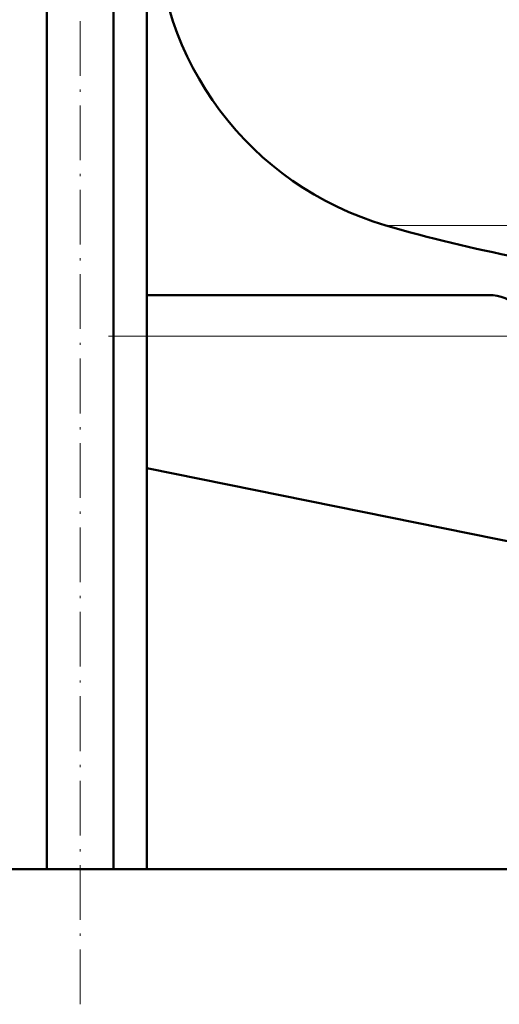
# Model space of a CAD drawing. Extents: x -2065 to 2446, y -2124 to 856.
# Tile 32 of 59: x -23 to 82, y -262 to -46. Entities that reach past the tile are written whole.
import ezdxf

# ---------------------------------------------------------------- set-up
doc = ezdxf.new("R2010")
doc.units = 0
doc.linetypes.add('DASHDOT', pattern=[18.5, 12, -3, 0.5, -3])

msp = doc.modelspace()

# ---------------------------------------------------------------- linework, layer by layer
at = {"color": 7, "linetype": 'DASHDOT', "lineweight": 18}
for p, q in [((-10.1, -261.99), (-10.1, 93.27)), ((96.97, -115.54), (-3.84, -115.54))]:
    msp.add_line(p, q, dxfattribs=at)
at = {"color": 7, "lineweight": 50}
for p, q in [((-17.4, -232.39), (-17.4, -1.04)), ((-2.8, -232.39), (-2.8, -1.04)), ((4.57, -232.39), (4.57, -1.04)), ((4.56, -106.54), (79.57, -106.54)), ((88.57, -161.54), (4.56, -144.49)), ((133.12, -232.39), (-323.43, -232.39)), ((4.56, -232.39), (133.12, -232.39))]:
    msp.add_line(p, q, dxfattribs=at)
at = {"color": 7, "lineweight": 18}
for p, q in [((56.97, -91.29), (122.56, -91.29)), ((4.56, -115.54), (88.57, -115.54))]:
    msp.add_line(p, q, dxfattribs=at)
at = {"color": 7, "lineweight": 50}
for centre, radius, start, end in [((76.57, -24.09), 70, 180, 253.7398), ((146.57, 215.91), 320, 253.7398, 259.0714), ((79.57, -115.54), 9, 0, 90)]:
    msp.add_arc(centre, radius, start, end, dxfattribs=at)

doc.saveas('drawing.dxf')
